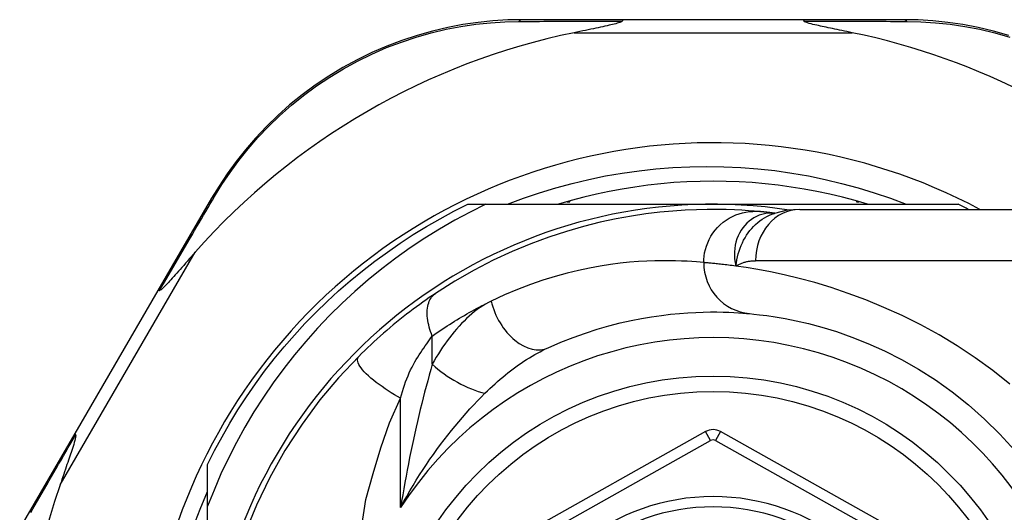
# Model space of a CAD drawing. Header units: inches. Extents: x 11 to 342, y 26 to 169.
# Tile 78 of 205: x 80.367 to 81.123, y 98.654 to 99.032. Entities that reach past the tile are written whole.
import ezdxf

# ---------------------------------------------------------------- set-up
doc = ezdxf.new("R2010")
doc.units = ezdxf.units.IN
doc.header["$MEASUREMENT"] = 0
doc.layers.add('Visible Edges(ANSI)', color=7, linetype='Continuous', lineweight=25)
doc.layers.add('Visible Tangent Edges(ANSI)', color=7, linetype='Continuous', lineweight=25)

msp = doc.modelspace()

# ---------------------------------------------------------------- linework, layer by layer
at = {"layer": 'Visible Edges(ANSI)'}
for p, q in [((80.83036, 99.03242), (80.75292, 99.03242)), ((80.96847, 99.03242), (80.83036, 99.03242)), ((81.04552, 99.03242), (80.96847, 99.03242)), ((80.51462, 98.89526), (80.47357, 98.82459)), ((80.78941, 98.89266), (80.78941, 98.8932)), ((81.00941, 98.8932), (81.00941, 98.89266)), ((80.71133, 98.89069), (80.72512, 98.89069)), ((80.72512, 98.89069), (80.89941, 98.89069)), ((80.7875, 98.89266), (80.78941, 98.89266)), ((80.89941, 98.89069), (81.0875, 98.89069)), ((80.96584, 98.88675), (81.2031, 98.88675)), ((81.00941, 98.89266), (81.01132, 98.89266)), ((80.94672, 98.88383), (80.94667, 98.88383)), ((80.47357, 98.82459), (80.40974, 98.7147)), ((80.40974, 98.7147), (80.36748, 98.64195)), ((80.89363, 98.71619), (80.71261, 98.61455)), ((81.08638, 98.61455), (80.90519, 98.71619)), ((80.51162, 98.65881), (80.51162, 98.69098)), ((80.51162, 98.5029), (80.51162, 98.65881))]:
    msp.add_line(p, q, dxfattribs=at)
at = {"layer": 'Visible Edges(ANSI)', "flags": 128}
for points in [[(80.75292, 99.03242), (80.74185, 99.0322), (80.73056, 99.03151), (80.71908, 99.03034), (80.70748, 99.02865), (80.69581, 99.02644), (80.68411, 99.02369), (80.6724, 99.0204), (80.66074, 99.01655), (80.64916, 99.01212), (80.63771, 99.00714), (80.62645, 99.00163), (80.61542, 98.9956), (80.60467, 98.98909), (80.59424, 98.98213), (80.5842, 98.97473), (80.57457, 98.96693), (80.5654, 98.95877), (80.5567, 98.9503), (80.54846, 98.94156), (80.54071, 98.93259), (80.53344, 98.92343), (80.52666, 98.91413), (80.52039, 98.90472), (80.51462, 98.89526)], [(80.82975, 99.03135), (80.82936, 99.03094), (80.82865, 99.03058), (80.82781, 99.03026), (80.82686, 99.02995), (80.82585, 99.02965), (80.82479, 99.02935), (80.82363, 99.02905), (80.82236, 99.02874), (80.821, 99.02841), (80.81956, 99.02808), (80.81804, 99.02773), (80.81644, 99.02738), (80.81479, 99.02702), (80.81307, 99.02665), (80.8113, 99.02627), (80.80947, 99.02588), (80.80756, 99.02548), (80.8056, 99.02507), (80.80358, 99.02465), (80.8015, 99.02423), (80.79938, 99.02379), (80.79721, 99.02334), (80.795, 99.02289), (80.79275, 99.02242)], [(80.83036, 99.03242), (80.83033, 99.03242), (80.8303, 99.03242), (80.83028, 99.03241), (80.83025, 99.03239), (80.83023, 99.03238), (80.8302, 99.03236), (80.83017, 99.03233), (80.83015, 99.0323), (80.83012, 99.03227), (80.8301, 99.03223), (80.83007, 99.03219), (80.83005, 99.03215), (80.83002, 99.0321), (80.83, 99.03205), (80.82997, 99.032), (80.82995, 99.03194), (80.82992, 99.03188), (80.8299, 99.03182), (80.82987, 99.03175), (80.82985, 99.03167), (80.82983, 99.0316), (80.8298, 99.03152), (80.82978, 99.03144), (80.82975, 99.03135)], [(80.96847, 99.03242), (80.9685, 99.03242), (80.96852, 99.03242), (80.96855, 99.03241), (80.96857, 99.03239), (80.9686, 99.03238), (80.96863, 99.03236), (80.96865, 99.03233), (80.96868, 99.0323), (80.9687, 99.03227), (80.96873, 99.03223), (80.96875, 99.03219), (80.96878, 99.03215), (80.9688, 99.0321), (80.96883, 99.03205), (80.96885, 99.032), (80.96888, 99.03194), (80.9689, 99.03188), (80.96893, 99.03182), (80.96895, 99.03175), (80.96898, 99.03167), (80.969, 99.0316), (80.96902, 99.03152), (80.96905, 99.03144), (80.96907, 99.03135)], [(81.00607, 99.02242), (81.00408, 99.02283), (81.00211, 99.02324), (81.00017, 99.02364), (80.99826, 99.02403), (80.99639, 99.02442), (80.99456, 99.0248), (80.99278, 99.02517), (80.99103, 99.02553), (80.98934, 99.02589), (80.9877, 99.02623), (80.98611, 99.02657), (80.98458, 99.0269), (80.98311, 99.02722), (80.98171, 99.02753), (80.98037, 99.02783), (80.97899, 99.02814), (80.97752, 99.02848), (80.97602, 99.02884), (80.97453, 99.02922), (80.97312, 99.0296), (80.97182, 99.02999), (80.97062, 99.0304), (80.96963, 99.03084), (80.96907, 99.03135)], [(81.12625, 99.02033), (81.11452, 99.02364), (81.10278, 99.0264), (81.09108, 99.02863), (81.07945, 99.03033), (81.06795, 99.03151), (81.05662, 99.0322), (81.04552, 99.03242)], [(80.74163, 98.89069), (80.75387, 98.89529), (80.76626, 98.89951), (80.77876, 98.90334), (80.79137, 98.90677), (80.80406, 98.9098), (80.81683, 98.91244), (80.82967, 98.91467), (80.84258, 98.9165), (80.85553, 98.91793), (80.86853, 98.91895), (80.88156, 98.91957), (80.89461, 98.91977), (80.90768, 98.91957), (80.92075, 98.91896), (80.93379, 98.91794), (80.94678, 98.91651), (80.9597, 98.91467), (80.97256, 98.91244), (80.98532, 98.9098), (80.998, 98.90676), (81.01057, 98.90333), (81.02303, 98.89951), (81.03537, 98.89529), (81.04758, 98.89069)], [(81.01797, 98.89069), (81.00834, 98.8935), (80.99865, 98.89608), (80.9889, 98.89841), (80.9791, 98.9005), (80.96924, 98.90235), (80.95935, 98.90395), (80.94941, 98.90531), (80.93945, 98.90643), (80.92946, 98.90729), (80.91946, 98.90791), (80.90944, 98.90828), (80.89941, 98.90841), (80.88939, 98.90828), (80.87937, 98.90791), (80.86936, 98.90729), (80.85938, 98.90643), (80.84941, 98.90531), (80.83948, 98.90395), (80.82958, 98.90235), (80.81973, 98.9005), (80.80992, 98.89841), (80.80017, 98.89608), (80.79048, 98.8935), (80.78086, 98.89069)], [(80.72512, 98.89069), (80.71308, 98.88472), (80.70123, 98.87837), (80.6896, 98.87166), (80.67818, 98.86457), (80.66698, 98.85713), (80.65603, 98.84932), (80.64531, 98.84117), (80.63485, 98.83267), (80.62465, 98.82383), (80.61476, 98.81468), (80.60517, 98.80522), (80.59589, 98.79547), (80.58693, 98.78544), (80.5783, 98.77513), (80.57, 98.76454), (80.56204, 98.75369), (80.55443, 98.74259), (80.54717, 98.73124), (80.54028, 98.71964), (80.53376, 98.70784), (80.52763, 98.69584), (80.52189, 98.68366), (80.51655, 98.67131), (80.51162, 98.65881)], [(80.51162, 98.69098), (80.517, 98.70169), (80.52268, 98.71225), (80.52865, 98.72265), (80.5349, 98.73288), (80.54144, 98.74293), (80.54825, 98.75279), (80.55534, 98.76246), (80.56269, 98.77193), (80.57031, 98.78119), (80.57817, 98.79024), (80.58629, 98.79906), (80.59465, 98.80766), (80.60324, 98.81602), (80.61207, 98.82413), (80.62111, 98.832), (80.63038, 98.83962), (80.63985, 98.84697), (80.64952, 98.85405), (80.65938, 98.86087), (80.66943, 98.86741), (80.67966, 98.87366), (80.69006, 98.87963), (80.70061, 98.88531), (80.71133, 98.89069)], [(80.93467, 98.88513), (80.93095, 98.88546), (80.92657, 98.88579), (80.92154, 98.88612), (80.91585, 98.8864), (80.90953, 98.88662), (80.90257, 98.88674), (80.89497, 98.88673), (80.88676, 98.88655), (80.87793, 98.88615), (80.86849, 98.88551), (80.85847, 98.88456), (80.84787, 98.88328), (80.83671, 98.8816), (80.82502, 98.87948), (80.81281, 98.87686), (80.80011, 98.87369), (80.78696, 98.86991), (80.77341, 98.86548), (80.75948, 98.86034), (80.74523, 98.85443), (80.73074, 98.84771), (80.71606, 98.84013), (80.70129, 98.83167), (80.68648, 98.82228)], [(80.96584, 98.88675), (80.9563, 98.88605), (80.94642, 98.88373)], [(80.94667, 98.88383), (80.94601, 98.88392), (80.94537, 98.88399), (80.94474, 98.88407), (80.94412, 98.88414), (80.94352, 98.88421), (80.94293, 98.88428), (80.94235, 98.88434), (80.94179, 98.88441), (80.94124, 98.88447), (80.94071, 98.88453), (80.94018, 98.88458), (80.93968, 98.88464), (80.93918, 98.88469), (80.9387, 98.88474), (80.93824, 98.88479), (80.93778, 98.88483), (80.93735, 98.88487), (80.93692, 98.88492), (80.93651, 98.88496), (80.93611, 98.885), (80.93573, 98.88503), (80.93536, 98.88507), (80.93501, 98.8851), (80.93467, 98.88513)], [(80.50213, 98.85384), (80.5006, 98.8521), (80.49908, 98.85038), (80.4976, 98.84869), (80.49613, 98.84703), (80.4947, 98.8454), (80.49329, 98.8438), (80.49192, 98.84225), (80.49059, 98.84073), (80.48929, 98.83927), (80.48804, 98.83785), (80.48682, 98.83649), (80.48566, 98.83519), (80.48454, 98.83395), (80.48348, 98.83277), (80.48247, 98.83166), (80.48151, 98.83062), (80.48053, 98.82957), (80.47953, 98.82851), (80.47853, 98.82749), (80.47757, 98.82654), (80.47669, 98.82573), (80.47592, 98.82509), (80.47529, 98.82467), (80.47477, 98.82454)], [(80.47357, 98.82459), (80.47359, 98.82461), (80.4736, 98.82463), (80.47362, 98.82464), (80.47365, 98.82466), (80.47367, 98.82467), (80.4737, 98.82468), (80.47374, 98.82469), (80.47377, 98.8247), (80.47381, 98.8247), (80.47385, 98.8247), (80.4739, 98.8247), (80.47395, 98.8247), (80.474, 98.8247), (80.47405, 98.82469), (80.47411, 98.82469), (80.47417, 98.82468), (80.47424, 98.82467), (80.4743, 98.82465), (80.47437, 98.82464), (80.47445, 98.82462), (80.47452, 98.8246), (80.4746, 98.82458), (80.47468, 98.82456), (80.47477, 98.82454)], [(80.68648, 98.82228), (80.68411, 98.82069), (80.68171, 98.81905), (80.67928, 98.81736), (80.67682, 98.81563), (80.67434, 98.81385), (80.67184, 98.81202), (80.66932, 98.81015), (80.66679, 98.80824), (80.66426, 98.80629), (80.66171, 98.8043), (80.65916, 98.80227), (80.65661, 98.80021), (80.65408, 98.79812), (80.65156, 98.79601), (80.64905, 98.79387), (80.64657, 98.79172), (80.64411, 98.78954), (80.64167, 98.78735), (80.63925, 98.78514), (80.63685, 98.78291), (80.63448, 98.78067), (80.63213, 98.77841), (80.62981, 98.77614), (80.62752, 98.77386)], [(80.77295, 98.78057), (80.7826, 98.78477), (80.79211, 98.78852), (80.80144, 98.79186), (80.81057, 98.79479), (80.81947, 98.79735), (80.82811, 98.79957), (80.83647, 98.80145), (80.84453, 98.80304), (80.85227, 98.80435), (80.8597, 98.80542), (80.86681, 98.80628), (80.87359, 98.80693), (80.88003, 98.8074), (80.88614, 98.80773), (80.8919, 98.80792), (80.8973, 98.80801), (80.90235, 98.80801), (80.90703, 98.80793), (80.91136, 98.80779), (80.91532, 98.80761), (80.91891, 98.8074), (80.92212, 98.80718), (80.92497, 98.80694), (80.92744, 98.80672)], [(80.92744, 98.80672), (80.93067, 98.80641), (80.93504, 98.80593), (80.94051, 98.80523), (80.94705, 98.80428), (80.95461, 98.80299), (80.96313, 98.8013), (80.97257, 98.79912), (80.98289, 98.79637), (80.99401, 98.79294), (81.00581, 98.78878), (81.01813, 98.78385), (81.03084, 98.77813), (81.04382, 98.77158), (81.0569, 98.76417), (81.06997, 98.75589), (81.08286, 98.7467), (81.09544, 98.73664), (81.10763, 98.72577), (81.11934, 98.71416), (81.13052, 98.70186)], [(80.62752, 98.77386), (80.61205, 98.75741), (80.59784, 98.74044), (80.58414, 98.72188), (80.57095, 98.70154), (80.55928, 98.68082), (80.54902, 98.65966), (80.53985, 98.63731)], [(80.41038, 98.71369), (80.41052, 98.71295), (80.41039, 98.71188), (80.41012, 98.71064), (80.40977, 98.70931), (80.40937, 98.70788), (80.40892, 98.70637), (80.40843, 98.7048), (80.40793, 98.70323), (80.40743, 98.7017), (80.40695, 98.70024), (80.40648, 98.69883), (80.40598, 98.69736), (80.40547, 98.69582), (80.40492, 98.69422), (80.40436, 98.69255), (80.40377, 98.69083), (80.40317, 98.68906), (80.40254, 98.68724), (80.4019, 98.68537), (80.40124, 98.68345), (80.40057, 98.6815), (80.39988, 98.6795), (80.39919, 98.67747), (80.39848, 98.6754)], [(80.40974, 98.7147), (80.40973, 98.71467), (80.40972, 98.71465), (80.40972, 98.71462), (80.40972, 98.7146), (80.40972, 98.71457), (80.40973, 98.71454), (80.40973, 98.71451), (80.40975, 98.71447), (80.40976, 98.71443), (80.40978, 98.7144), (80.4098, 98.71436), (80.40983, 98.71431), (80.40986, 98.71427), (80.40989, 98.71423), (80.40992, 98.71418), (80.40996, 98.71413), (80.41, 98.71408), (80.41005, 98.71403), (80.41009, 98.71398), (80.41014, 98.71392), (80.4102, 98.71386), (80.41026, 98.71381), (80.41032, 98.71375), (80.41038, 98.71369)], [(80.50058, 98.64275), (80.50586, 98.65653), (80.51162, 98.67013)]]:
    msp.add_lwpolyline(points, dxfattribs=at)
at = {"layer": 'Visible Edges(ANSI)'}
msp.add_circle((80.89941, 98.5029), 0.25591, dxfattribs=at)
for centre, radius, start, end in [((80.89941, 98.50375), 0.52953, 101.6205, 138.6133), ((80.89941, 98.50375), 0.52953, 46.3272, 78.3795), ((80.89941, 98.5029), 0.43504, 61.92751, 298.07249), ((80.89941, 98.5029), 0.3878, 81.33391, 250.21195), ((80.89941, 98.5029), 0.431, 62.95157, 64.12615), ((80.89942, 98.70589), 0.01181, 60.70877, 119.31319), ((80.89941, 98.50375), 0.52953, 161.08535, 207.06854), ((80.89941, 98.5029), 0.15551, 13.91643, 166.08357)]:
    msp.add_arc(centre, radius, start, end, dxfattribs=at)
at = {"layer": 'Visible Tangent Edges(ANSI)'}
for p, q in [((80.79275, 99.02242), (81.00607, 99.02242)), ((80.39848, 98.6754), (80.50213, 98.85384)), ((81.2031, 98.84738), (80.93195, 98.84738)), ((80.68401, 98.76786), (80.68401, 98.78952)), ((80.65971, 98.65786), (80.65971, 98.74179)), ((80.89749, 98.70932), (80.89363, 98.71619)), ((80.90519, 98.71619), (80.90134, 98.70932)), ((80.71647, 98.60768), (80.89749, 98.70932)), ((80.90134, 98.70932), (81.08253, 98.60768))]:
    msp.add_line(p, q, dxfattribs=at)
at = {"layer": 'Visible Tangent Edges(ANSI)', "flags": 128}
for points in [[(80.51699, 98.89669), (80.52267, 98.90593), (80.52884, 98.91511), (80.53551, 98.92419), (80.54265, 98.93314), (80.55027, 98.9419), (80.55835, 98.95043), (80.56689, 98.95871), (80.57588, 98.96668), (80.58532, 98.97431), (80.59516, 98.98155), (80.60537, 98.98836), (80.6159, 98.99474), (80.62671, 99.00064), (80.63773, 99.00605), (80.64894, 99.01094), (80.66027, 99.01528), (80.67169, 99.01907), (80.68314, 99.02232), (80.69459, 99.02504), (80.70601, 99.02723), (80.71736, 99.02892), (80.72859, 99.03011), (80.73964, 99.03083), (80.75048, 99.03109)], [(80.75048, 99.03109), (80.7536, 99.0311), (80.75675, 99.03112), (80.75991, 99.03113), (80.76308, 99.03114), (80.76628, 99.03115), (80.76949, 99.03117), (80.77272, 99.03118), (80.77596, 99.03119), (80.77922, 99.0312), (80.78249, 99.03122), (80.78578, 99.03123), (80.78908, 99.03124), (80.7924, 99.03125), (80.79573, 99.03126), (80.79908, 99.03127), (80.80244, 99.03128), (80.80581, 99.03129), (80.8092, 99.0313), (80.81259, 99.03131), (80.816, 99.03132), (80.81942, 99.03133), (80.82285, 99.03134), (80.8263, 99.03134), (80.82975, 99.03135)], [(80.96907, 99.03135), (80.97251, 99.03134), (80.97593, 99.03134), (80.97935, 99.03133), (80.98275, 99.03132), (80.98615, 99.03131), (80.98952, 99.0313), (80.99289, 99.03129), (80.99625, 99.03128), (80.99959, 99.03127), (81.00292, 99.03126), (81.00623, 99.03125), (81.00954, 99.03124), (81.01282, 99.03123), (81.0161, 99.03122), (81.01935, 99.0312), (81.0226, 99.03119), (81.02582, 99.03118), (81.02903, 99.03117), (81.03223, 99.03116), (81.03541, 99.03114), (81.03857, 99.03113), (81.04172, 99.03112), (81.04485, 99.0311), (81.04796, 99.03109)], [(81.04796, 99.03109), (81.05882, 99.03083), (81.06991, 99.03011), (81.08117, 99.02891), (81.09255, 99.02722), (81.10399, 99.02501), (81.11548, 99.02227), (81.12696, 99.01901)], [(80.47477, 98.82454), (80.47661, 98.82769), (80.47844, 98.83083), (80.48027, 98.83396), (80.48209, 98.83707), (80.4839, 98.84018), (80.48571, 98.84327), (80.48751, 98.84636), (80.48931, 98.84943), (80.4911, 98.85249), (80.49288, 98.85553), (80.49465, 98.85856), (80.49642, 98.86158), (80.49818, 98.86459), (80.49993, 98.86758), (80.50168, 98.87056), (80.50341, 98.87353), (80.50514, 98.87648), (80.50686, 98.87941), (80.50857, 98.88233), (80.51027, 98.88523), (80.51196, 98.88812), (80.51365, 98.89099), (80.51532, 98.89385), (80.51699, 98.89669)], [(80.89219, 98.84593), (80.89227, 98.84838), (80.89251, 98.85089), (80.89292, 98.85343), (80.89351, 98.856), (80.89428, 98.85858), (80.89524, 98.86114), (80.8964, 98.86366), (80.89774, 98.86613), (80.89928, 98.86852), (80.90099, 98.8708), (80.90287, 98.87297), (80.90491, 98.875), (80.9071, 98.87687), (80.9094, 98.87857), (80.91181, 98.88008), (80.9143, 98.88141), (80.91685, 98.88254), (80.91944, 98.88347), (80.92204, 98.8842), (80.92464, 98.88474), (80.92722, 98.88509), (80.92976, 98.88527), (80.93225, 98.88528), (80.93467, 98.88513)], [(80.94539, 98.88393), (80.94321, 98.88396), (80.94103, 98.88381), (80.93886, 98.88347), (80.93673, 98.88294), (80.93464, 98.88224), (80.93262, 98.88137), (80.93066, 98.88032), (80.92877, 98.8791), (80.92697, 98.87772), (80.92527, 98.87618), (80.92368, 98.87449), (80.92221, 98.87266), (80.92087, 98.8707), (80.91966, 98.86861), (80.91861, 98.86641), (80.91771, 98.8641), (80.91697, 98.8617), (80.9164, 98.85922), (80.916, 98.85667), (80.91579, 98.85406), (80.91577, 98.8514), (80.91594, 98.8487), (80.91631, 98.84598), (80.91688, 98.84324)], [(80.91688, 98.84324), (80.91724, 98.84563), (80.91766, 98.84798), (80.91816, 98.85028), (80.91874, 98.85254), (80.91939, 98.85475), (80.92013, 98.85691), (80.92094, 98.85902), (80.92184, 98.86108), (80.92283, 98.86308), (80.9239, 98.86503), (80.92506, 98.86692), (80.9263, 98.86874), (80.92763, 98.87048), (80.92903, 98.87215), (80.9305, 98.87373), (80.93204, 98.87523), (80.93365, 98.87664), (80.93532, 98.87796), (80.93705, 98.87918), (80.93884, 98.88031), (80.94067, 98.88133), (80.94255, 98.88224), (80.94447, 98.88304), (80.94642, 98.88373)], [(80.94667, 98.88383), (80.94663, 98.88384), (80.9466, 98.88384), (80.94656, 98.88385), (80.94652, 98.88385), (80.94648, 98.88385), (80.94644, 98.88386), (80.9464, 98.88386), (80.94635, 98.88387), (80.94631, 98.88387), (80.94626, 98.88387), (80.94621, 98.88388), (80.94616, 98.88388), (80.9461, 98.88389), (80.94605, 98.88389), (80.94599, 98.88389), (80.94593, 98.8839), (80.94587, 98.8839), (80.94581, 98.88391), (80.94574, 98.88391), (80.94568, 98.88391), (80.94561, 98.88392), (80.94554, 98.88392), (80.94546, 98.88393), (80.94539, 98.88393)], [(80.89219, 98.84593), (80.88958, 98.84618), (80.88658, 98.84644), (80.88319, 98.8467), (80.8794, 98.84693), (80.87522, 98.84714), (80.87066, 98.84729), (80.86571, 98.84737), (80.86039, 98.84738), (80.85469, 98.84728), (80.84861, 98.84706), (80.84217, 98.8467), (80.83537, 98.84616), (80.82821, 98.84542), (80.82071, 98.84446), (80.81287, 98.84325), (80.8047, 98.84176), (80.7962, 98.83997), (80.78737, 98.83784), (80.77826, 98.83535), (80.76887, 98.83246), (80.75924, 98.82914), (80.74938, 98.82538), (80.73935, 98.82114), (80.72917, 98.8164)], [(80.91688, 98.84324), (80.91542, 98.84344), (80.914, 98.84363), (80.91261, 98.84381), (80.91126, 98.84398), (80.90994, 98.84414), (80.90866, 98.84429), (80.90742, 98.84444), (80.90621, 98.84457), (80.90505, 98.8447), (80.90392, 98.84483), (80.90283, 98.84494), (80.90178, 98.84505), (80.90076, 98.84516), (80.89979, 98.84525), (80.89885, 98.84534), (80.89795, 98.84543), (80.8971, 98.84551), (80.89628, 98.84558), (80.8955, 98.84565), (80.89476, 98.84571), (80.89405, 98.84577), (80.89339, 98.84583), (80.89277, 98.84588), (80.89219, 98.84593)], [(80.91688, 98.84324), (80.91743, 98.84359), (80.91799, 98.84392), (80.91856, 98.84423), (80.91913, 98.84453), (80.91971, 98.84481), (80.9203, 98.84508), (80.92089, 98.84534), (80.9215, 98.84557), (80.92211, 98.8458), (80.92272, 98.84601), (80.92334, 98.8462), (80.92397, 98.84638), (80.92461, 98.84654), (80.92525, 98.84669), (80.92589, 98.84682), (80.92655, 98.84694), (80.9272, 98.84705), (80.92787, 98.84714), (80.92854, 98.84721), (80.92921, 98.84727), (80.92989, 98.84732), (80.93057, 98.84736), (80.93126, 98.84738), (80.93195, 98.84738)], [(81.12695, 98.75266), (81.11391, 98.76309), (81.10049, 98.77289), (81.08675, 98.78203), (81.07277, 98.79047), (81.05866, 98.79819), (81.04453, 98.80522), (81.0305, 98.81157), (81.01666, 98.81726), (81.00311, 98.82232), (80.98997, 98.82675), (80.97733, 98.83059), (80.96531, 98.83384), (80.954, 98.83655), (80.94346, 98.83879), (80.93374, 98.84061), (80.92487, 98.84208), (80.91688, 98.84324)], [(80.68401, 98.78952), (80.68335, 98.7912), (80.68273, 98.7929), (80.68217, 98.79461), (80.68167, 98.79633), (80.68123, 98.79805), (80.68086, 98.79976), (80.68055, 98.80146), (80.68032, 98.80314), (80.68017, 98.80479), (80.68008, 98.80641), (80.68008, 98.80799), (80.68015, 98.80951), (80.68031, 98.81098), (80.68053, 98.81239), (80.68084, 98.81374), (80.68122, 98.81501), (80.68166, 98.81621), (80.68218, 98.81733), (80.68276, 98.81836), (80.6834, 98.81932), (80.6841, 98.82019), (80.68485, 98.82097), (80.68564, 98.82167), (80.68648, 98.82228)], [(80.68401, 98.78952), (80.68591, 98.79087), (80.68782, 98.79219), (80.68972, 98.7935), (80.69161, 98.79478), (80.6935, 98.79604), (80.69539, 98.79727), (80.69727, 98.79849), (80.69916, 98.79969), (80.70105, 98.80087), (80.70294, 98.80203), (80.70483, 98.80318), (80.70672, 98.80431), (80.70861, 98.80542), (80.71049, 98.80651), (80.71238, 98.80758), (80.71426, 98.80863), (80.71613, 98.80967), (80.71801, 98.81068), (80.71988, 98.81168), (80.72174, 98.81266), (80.72361, 98.81362), (80.72546, 98.81456), (80.72732, 98.81549), (80.72917, 98.8164)], [(80.72917, 98.8164), (80.72701, 98.81529), (80.72487, 98.81408), (80.72274, 98.81276), (80.72062, 98.81135), (80.71852, 98.80984), (80.71644, 98.80825), (80.71439, 98.80657), (80.71236, 98.8048), (80.71035, 98.80296), (80.70838, 98.80105), (80.70643, 98.79908), (80.70451, 98.79703), (80.70263, 98.79491), (80.70077, 98.79274), (80.69894, 98.7905), (80.69715, 98.78819), (80.69538, 98.78583), (80.69365, 98.78341), (80.69195, 98.78094), (80.69028, 98.77842), (80.68866, 98.77584), (80.68707, 98.77322), (80.68552, 98.77056), (80.68401, 98.76786)], [(80.65971, 98.74179), (80.66039, 98.74437), (80.66112, 98.74691), (80.66189, 98.74943), (80.6627, 98.7519), (80.66355, 98.75433), (80.66445, 98.7567), (80.66539, 98.75903), (80.66637, 98.76129), (80.66738, 98.7635), (80.66843, 98.76563), (80.66951, 98.76769), (80.67062, 98.76967), (80.67175, 98.77156), (80.6729, 98.77339), (80.67404, 98.77517), (80.67518, 98.77692), (80.67631, 98.77864), (80.67744, 98.78031), (80.67857, 98.78195), (80.67968, 98.78355), (80.68078, 98.78511), (80.68187, 98.78662), (80.68295, 98.7881), (80.68401, 98.78952)], [(80.7244, 98.74555), (80.7263, 98.74743), (80.72823, 98.74928), (80.73016, 98.75109), (80.73212, 98.75288), (80.73408, 98.75463), (80.73607, 98.75635), (80.73806, 98.75803), (80.74006, 98.75968), (80.74207, 98.76129), (80.74409, 98.76286), (80.74612, 98.7644), (80.74816, 98.76589), (80.7502, 98.76735), (80.75225, 98.76877), (80.75431, 98.77015), (80.75638, 98.77149), (80.75846, 98.77279), (80.76053, 98.77405), (80.76261, 98.77526), (80.76469, 98.77642), (80.76676, 98.77753), (80.76883, 98.7786), (80.77089, 98.77961), (80.77295, 98.78057)], [(80.65971, 98.74179), (80.65734, 98.74311), (80.65495, 98.74451), (80.65254, 98.74597), (80.65014, 98.74749), (80.64776, 98.74906), (80.64542, 98.75067), (80.64314, 98.75231), (80.64095, 98.75397), (80.63885, 98.75564), (80.63688, 98.7573), (80.63504, 98.75895), (80.63336, 98.76056), (80.63185, 98.76213), (80.63052, 98.76364), (80.62938, 98.76508), (80.62844, 98.76644), (80.62769, 98.76772), (80.62713, 98.7689), (80.62677, 98.76998), (80.62659, 98.77096), (80.62659, 98.77184), (80.62675, 98.77262), (80.62707, 98.77329), (80.62752, 98.77386)], [(80.68401, 98.76786), (80.68282, 98.76373), (80.68163, 98.75952), (80.68046, 98.75524), (80.67929, 98.7509), (80.67813, 98.74652), (80.67699, 98.74209), (80.67587, 98.73762), (80.67476, 98.73312), (80.67367, 98.72858), (80.6726, 98.72403), (80.67155, 98.71945), (80.67052, 98.71484), (80.66951, 98.71021), (80.66851, 98.70555), (80.66754, 98.70087), (80.66658, 98.69616), (80.66565, 98.69143), (80.66474, 98.68668), (80.66384, 98.68191), (80.66297, 98.67713), (80.66212, 98.67233), (80.66129, 98.66752), (80.66049, 98.66269), (80.65971, 98.65786)], [(80.65971, 98.65786), (80.66202, 98.66219), (80.66438, 98.66647), (80.6668, 98.6707), (80.66925, 98.67487), (80.67175, 98.67899), (80.67429, 98.68305), (80.67687, 98.68706), (80.67949, 98.691), (80.68214, 98.69488), (80.68482, 98.69871), (80.68753, 98.70247), (80.69026, 98.70617), (80.69302, 98.7098), (80.6958, 98.71337), (80.69861, 98.71689), (80.70145, 98.72035), (80.70429, 98.72374), (80.70716, 98.72707), (80.71003, 98.73034), (80.71292, 98.73353), (80.7158, 98.73666), (80.71868, 98.7397), (80.72155, 98.74267), (80.7244, 98.74555)], [(80.63, 98.64383), (80.6331, 98.66396), (80.63869, 98.68399), (80.64463, 98.70362), (80.65107, 98.72286), (80.65971, 98.74179)], [(80.37592, 98.65396), (80.37766, 98.65697), (80.37941, 98.66), (80.38116, 98.66305), (80.38292, 98.66611), (80.3847, 98.66919), (80.38648, 98.67228), (80.38827, 98.67539), (80.39007, 98.67851), (80.39188, 98.68165), (80.39369, 98.68479), (80.39552, 98.68796), (80.39735, 98.69113), (80.39919, 98.69432), (80.40104, 98.69752), (80.40289, 98.70073), (80.40475, 98.70395), (80.40662, 98.70719), (80.4085, 98.71043), (80.41038, 98.71369)]]:
    msp.add_lwpolyline(points, dxfattribs=at)
at = {"layer": 'Visible Tangent Edges(ANSI)'}
msp.add_circle((80.89941, 98.5029), 0.24409, dxfattribs=at)
for centre, radius, start, end in [((80.89941, 98.5029), 0.28543, 212.8812, 147.1188), ((80.89942, 98.70589), 0.00394, 60.70877, 119.31319), ((80.89941, 98.5029), 0.16339, 13.23324, 166.76676)]:
    msp.add_arc(centre, radius, start, end, dxfattribs=at)
for centre, major_axis, ratio, start_param, end_param in [((80.75292, 99.02242), (0, 0.01), 0.490597, 0, 0.522348), ((81.04552, 99.02242), (0, 0.01), 0.489692, 5.761173, 6.283185), ((80.52327, 98.89023), (-0.00865, 0.00502), 0.487239, 5.762078, 6.283185), ((80.96584, 98.84738), (0, 0.03937), 0.860915, 0, 1.570796), ((80.95943, 99.08025), (-0.01245, -0.19646), 0.394768, 6.26267, 6.279105), ((80.93105, 98.84593), (-0.00362, -0.0392), 0.987056, 4.803178, 6.283185), ((80.75663, 98.8164), (0.01632, -0.03583), 0.663135, 4.419079, 6.283185), ((80.70832, 98.76786), (-0.034, 0.01985), 0.367954, 1.008544, 2.26339)]:
    msp.add_ellipse(centre, major_axis=major_axis, ratio=ratio, start_param=start_param, end_param=end_param, dxfattribs=at)

doc.saveas('drawing.dxf')
